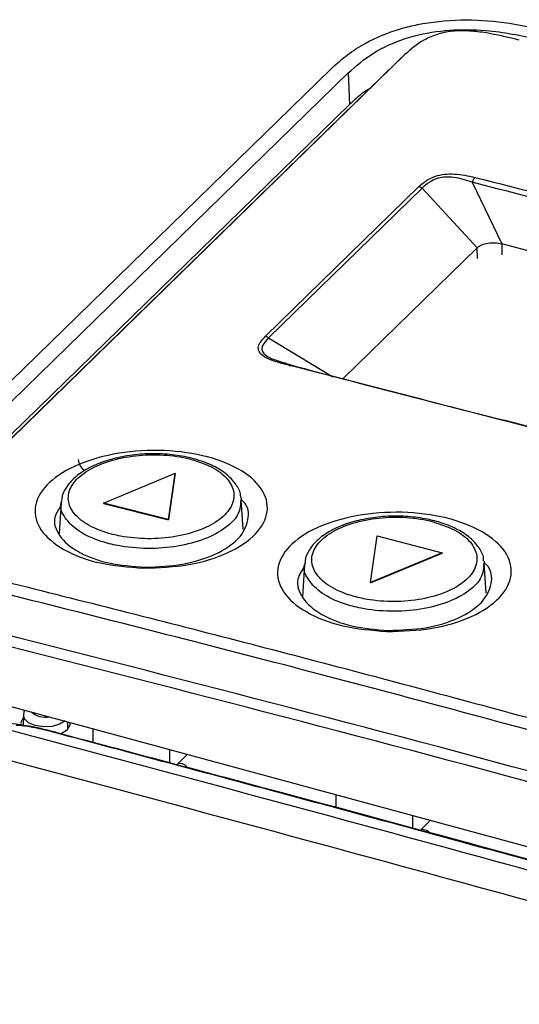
# Model space of a CAD drawing. Header units: millimetres. Extents: x 15 to 398, y 23 to 267.
# Tile 25 of 31: x 304 to 321, y 204 to 238. Entities that reach past the tile are written whole.
import ezdxf

# ---------------------------------------------------------------- set-up
doc = ezdxf.new("R2010")
doc.units = ezdxf.units.MM

msp = doc.modelspace()

# ---------------------------------------------------------------- linework, layer by layer
at = {"color": 7, "linetype": 'Continuous', "lineweight": 25}
for p, q in [((317.0347, 236.7986), (300.4929, 220.6533)), ((316.7465, 236.5225), (316.8422, 236.6157)), ((316.8422, 236.6157), (317.0347, 236.7986)), ((298.4306, 220.6424), (314.4833, 236.3104)), ((300.3315, 220.5009), (316.7465, 236.5225)), ((299.0292, 220.5017), (315.076, 236.1638)), ((315.076, 236.1638), (315.1149, 235.0652)), ((315.1149, 235.0652), (299.0686, 219.4035)), ((312.2037, 227.0337), (317.524, 232.2264)), ((317.6384, 232.1678), (312.3182, 226.9751)), ((317.6384, 232.1678), (319.5422, 230.1035)), ((319.3734, 232.3785), (320.4001, 230.2401)), ((319.5422, 230.1035), (314.9003, 225.5728)), ((351.8501, 221.6927), (320.4001, 230.2401)), ((306.6012, 221.248), (309.0824, 222.2906)), ((309.0824, 222.2906), (308.8476, 220.6806)), ((308.8476, 220.6697), (309.0824, 222.2797)), ((309.0824, 222.2906), (309.0824, 222.2797)), ((305.1292, 221.2669), (305.0637, 220.1961)), ((308.8476, 220.6806), (306.6012, 221.248)), ((306.6012, 221.248), (306.6012, 221.2371)), ((306.6012, 221.2371), (308.8476, 220.6697)), ((311.4322, 220.3504), (311.3708, 221.3538)), ((308.8476, 220.6806), (308.8476, 220.6697)), ((315.8469, 218.4996), (316.0818, 220.1193)), ((316.0818, 220.1193), (318.3282, 219.5294)), ((318.3282, 219.5294), (315.8469, 218.4996)), ((315.8469, 218.4887), (318.3282, 219.5186)), ((318.3282, 219.5294), (318.3282, 219.5186)), ((313.5619, 219.119), (313.4935, 218.0001)), ((319.8522, 218.1263), (319.7889, 219.1611)), ((315.8469, 218.4996), (315.8469, 218.4887)), ((300.6935, 214.9345), (341.3989, 203.8716)), ((303.8204, 213.8882), (303.8133, 213.5438)), ((305.3626, 213.4154), (305.3575, 213.6669)), ((306.226, 213.4309), (306.226, 212.9526)), ((308.8792, 212.7098), (308.8792, 212.2455)), ((309.131, 212.1785), (309.502, 212.5406)), ((314.6501, 211.1414), (314.6501, 210.6897)), ((317.3033, 210.4203), (317.3033, 209.9667)), ((317.5624, 209.8961), (317.9261, 210.2511))]:
    msp.add_line(p, q, dxfattribs=at)
at = {"color": 8, "linetype": 'Continuous', "lineweight": 25}
for p, q in [((319.5556, 229.7265), (319.5422, 230.1035)), ((320.4001, 230.2401), (320.393, 229.8598)), ((312.3182, 226.9751), (314.5441, 225.6304)), ((312.9245, 226.0842), (313.0757, 226.01))]:
    msp.add_line(p, q, dxfattribs=at)
at = {"color": 7, "linetype": 'Continuous', "lineweight": 25, "flags": 128}
for points in [[(312.4301, 226.2551), (312.4344, 226.2526), (312.9246, 226.0842), (312.9246, 226.0842), (312.9246, 226.0842)], [(303.8185, 213.7991), (303.7331, 213.644), (303.7294, 213.6031)], [(305.0989, 213.2491), (305.134, 213.2633), (305.3448, 213.397), (305.4402, 213.5622), (305.4401, 213.6445)], [(309.4969, 212.0591), (309.4827, 212.1074), (309.4238, 212.1635), (309.3276, 212.2037), (309.2088, 212.2219), (309.1762, 212.2226)], [(314.6501, 210.718), (314.6123, 210.7132), (314.5845, 210.7081)], [(317.921, 209.7696), (317.9068, 209.8179), (317.8478, 209.874), (317.7517, 209.9142), (317.6329, 209.9324), (317.6003, 209.9331)]]:
    msp.add_lwpolyline(points, dxfattribs=at)
at = {"color": 8, "linetype": 'Continuous', "lineweight": 25, "flags": 128}
msp.add_lwpolyline([(305.2645, 213.6999), (305.076, 213.5803), (304.813, 213.507), (304.5156, 213.4911), (304.229, 213.535), (303.9969, 213.6321), (303.8545, 213.7675), (303.8205, 213.892)], dxfattribs=at)
at = {"color": 7, "linetype": 'Continuous', "lineweight": 25}
msp.add_arc((306.271, 222.8243), 0.5552, 186.44832, 234.11022, dxfattribs=at)
at = {"color": 8, "linetype": 'Continuous', "lineweight": 25}
for centre, radius, start, end in [((304.5685, 214.5112), 0.6843, 227.42908, 282.16189), ((304.8144, 212.7891), 0.5292, 74.99174, 90.54649)]:
    msp.add_arc(centre, radius, start, end, dxfattribs=at)
at = {"color": 7, "linetype": 'Continuous', "lineweight": 25}
for points, knots in [([(314.4833, 236.3104), (314.4986, 236.3246), (314.6741, 236.4872), (315.0291, 236.7936), (315.7656, 237.2812), (316.6183, 237.6364), (317.7509, 237.9145), (318.9717, 238.0411), (320.5179, 237.9457), (321.4576, 237.738), (321.9416, 237.6309)], [0, 0, 0, 0, 0.01061834, 0.12185324, 0.23278802, 0.41127046, 0.47915869, 0.64976773, 0.81959567, 1, 1, 1, 1]), ([(315.076, 236.1638), (315.3447, 236.4019), (315.8573, 236.8561), (316.7301, 237.2642), (317.6315, 237.5293), (318.5779, 237.6811), (319.7496, 237.6632), (320.7669, 237.5236), (321.3463, 237.3929), (321.6365, 237.3275)], [0, 0, 0, 0, 0.203205, 0.3876439, 0.4342813, 0.5944215, 0.7540188, 0.8768104, 1, 1, 1, 1]), ([(321.0012, 237.2996), (320.648, 237.3872), (320.118, 237.5186), (319.354, 237.623), (318.8488, 237.6319), (318.4551, 237.5819), (318.0894, 237.4893), (317.5448, 237.2467), (317.2387, 236.9778), (317.0347, 236.7986)], [0, 0, 0, 0, 0.2496045, 0.3745178, 0.4992694, 0.5617606, 0.6246107, 0.7497685, 1, 1, 1, 1]), ([(315.8291, 235.6271), (315.7541, 235.5803), (315.4764, 235.4073), (315.2674, 235.2095), (315.1149, 235.0652)], [0, 0, 0, 0, 0.270247, 1, 1, 1, 1]), ([(317.524, 232.2264), (317.6088, 232.3023), (317.7589, 232.4368), (318.0669, 232.5873), (318.4054, 232.6604), (318.8932, 232.6679), (319.229, 232.594), (319.4618, 232.5428)], [0, 0, 0, 0, 0.2176349, 0.3856022, 0.5306919, 0.6747066, 1, 1, 1, 1]), ([(319.3734, 232.3784), (319.3734, 232.3784), (319.1672, 232.4469), (318.8685, 232.533), (318.4522, 232.563), (318.2609, 232.5342), (318.0729, 232.4796), (317.8538, 232.368), (317.7132, 232.2408), (317.6384, 232.1678), (317.6384, 232.1678)], [0, 0, 0, 0, 0.0000141, 0.3305281, 0.4689087, 0.5797141, 0.6068136, 0.77324, 0.9999859, 1, 1, 1, 1]), ([(319.4618, 232.5428), (319.4533, 232.5335), (319.4363, 232.5149), (319.4123, 232.4754), (319.3905, 232.4299), (319.379, 232.3956), (319.3733, 232.3785)], [0, 0, 0, 0, 0.2499968, 0.4999994, 0.749992, 1, 1, 1, 1]), ([(319.4618, 232.5428), (321.0654, 232.1364), (325.8762, 230.9172), (333.8937, 228.8012), (343.8317, 226.0871), (350.56, 224.1485), (354.0834, 223.1333)], [0, 0, 0, 0, 0.1389133, 0.4167454, 0.6945771, 1, 1, 1, 1]), ([(317.524, 232.2264), (317.544, 232.2201), (317.5841, 232.2075), (317.6203, 232.181), (317.6384, 232.1678)], [0, 0, 0, 0, 0.5000027, 1, 1, 1, 1]), ([(353.9914, 222.9701), (353.9914, 222.9701), (353.6731, 223.0566), (350.1494, 224.1136), (343.4187, 225.983), (333.8002, 228.6206), (325.7843, 230.7698), (320.9765, 231.9428), (319.3733, 232.3785), (319.3733, 232.3785)], [0, 0, 0, 0, 0.0000008, 0.0275811, 0.3054169, 0.5832489, 0.8610817, 0.9999992, 1, 1, 1, 1]), ([(319.5422, 230.1035), (319.5895, 230.1391), (319.684, 230.2103), (319.9118, 230.2706), (320.166, 230.2871), (320.3221, 230.2558), (320.4001, 230.2401)], [0, 0, 0, 0, 0.2499964, 0.5000011, 0.7500058, 1, 1, 1, 1]), ([(312.8327, 226.0728), (312.6544, 226.123), (312.3619, 226.2052), (312.0651, 226.3775), (311.9472, 226.5498), (311.9681, 226.7777), (312.1101, 226.9319), (312.2037, 227.0337)], [0, 0, 0, 0, 0.2641547, 0.4333509, 0.5779087, 0.7214194, 1, 1, 1, 1]), ([(312.2037, 227.0337), (312.2238, 227.0274), (312.2638, 227.0147), (312.3001, 226.9883), (312.3182, 226.9751)], [0, 0, 0, 0, 0.4999963, 1, 1, 1, 1]), ([(312.9245, 226.0842), (312.9183, 226.0897), (312.9059, 226.1007), (312.8831, 226.1028), (312.8584, 226.0949), (312.8413, 226.0802), (312.8327, 226.0728)], [0, 0, 0, 0, 0.2500013, 0.4999984, 0.7500018, 1, 1, 1, 1]), ([(347.4541, 216.6635), (345.8502, 217.1273), (341.0383, 218.5187), (332.8613, 220.802), (322.9238, 223.488), (316.1966, 225.2112), (312.8327, 226.0728)], [0, 0, 0, 0, 0.13894418, 0.41683794, 0.70839657, 1, 1, 1, 1]), ([(312.9245, 226.0842), (312.9245, 226.0842), (316.2895, 225.1697), (323.0181, 223.5189), (332.955, 220.8026), (341.1004, 218.5365), (345.8803, 217.1558), (347.454, 216.7012)], [0, 0, 0, 0, 0.0000008, 0.2923492, 0.5846543, 0.8632599, 1, 1, 1, 1]), ([(307.9929, 218.9933), (307.4712, 219.0337), (306.4274, 219.1145), (305.1489, 219.6084), (304.3394, 220.2953), (304.1261, 221.0998), (304.5399, 221.8933), (305.5176, 222.5582), (306.9126, 222.9929), (308.512, 223.1284), (310.0703, 222.9423), (311.3493, 222.464), (312.1573, 221.7662), (312.3705, 220.9564), (311.9554, 220.1575), (310.9765, 219.4999), (309.5805, 219.0549), (308.5221, 219.0138), (307.9929, 218.9933)], [0, 0, 0, 0, 0.06247938, 0.12500563, 0.1875634, 0.25005528, 0.31250075, 0.37493498, 0.43739324, 0.50016965, 0.56263767, 0.62509999, 0.6875753, 0.75008786, 0.81262186, 0.87509864, 0.93754793, 1, 1, 1, 1]), ([(309.6492, 222.8061), (309.5386, 222.8313), (309.2159, 222.905), (308.6377, 222.9672), (307.9335, 222.9611), (307.2447, 222.8713), (306.6041, 222.7028), (306.0438, 222.4603), (305.5856, 222.1505), (305.2882, 221.7934), (305.1392, 221.4992), (305.1464, 221.3392), (305.1478, 221.3076)], [0, 0, 0, 0, 0.0600798, 0.1753824, 0.2902647, 0.4055186, 0.5206744, 0.6368779, 0.7543985, 0.8725787, 0.9748849, 1, 1, 1, 1]), ([(309.5911, 222.7765), (309.5883, 222.7772), (309.3016, 222.85), (308.6743, 222.9444), (307.6935, 222.9177), (306.7742, 222.7279), (306.0209, 222.3966), (305.5181, 221.9614), (305.3227, 221.4715), (305.457, 220.9817), (305.9054, 220.5469), (306.5305, 220.2568), (307.2812, 220.0675), (308.1226, 219.9877), (309.0961, 220.0637), (309.9742, 220.298), (310.6574, 220.6648), (311.0686, 221.1229), (311.1624, 221.6216), (310.9243, 222.1006), (310.3966, 222.5176), (309.8587, 222.6905), (309.5911, 222.7765)], [0, 0, 0, 0, 0.0005367, 0.0542549, 0.1079408, 0.1616104, 0.2152661, 0.2689246, 0.3226006, 0.3762988, 0.4300105, 0.4837261, 0.5173483, 0.5710471, 0.6247291, 0.6783973, 0.7320593, 0.7857248, 0.8394029, 0.8930986, 0.9468104, 1, 1, 1, 1]), ([(311.3486, 221.4435), (311.3488, 221.468), (311.3501, 221.624), (311.1975, 221.8962), (310.9078, 222.2305), (310.4753, 222.515), (310.0344, 222.7008), (309.7389, 222.7815), (309.6492, 222.8061)], [0, 0, 0, 0, 0.03823325, 0.24353082, 0.45352429, 0.67380863, 0.90088334, 1, 1, 1, 1]), ([(308.0416, 219.0265), (308.482, 219.0448), (309.363, 219.0814), (310.522, 219.4529), (311.3465, 220.0036), (311.6547, 220.6573), (311.6282, 221.1555), (311.3797, 221.3607), (311.3563, 221.38)], [0, 0, 0, 0, 0.19579312, 0.39161162, 0.58756384, 0.78364146, 0.97965355, 1, 1, 1, 1]), ([(311.3602, 221.4281), (311.3615, 221.4256), (311.3741, 221.4016), (311.3621, 221.3765), (311.3514, 221.3539)], [0, 0, 0, 0, 0.1052873, 1, 1, 1, 1]), ([(305.1228, 221.1628), (305.0354, 221.03), (304.8079, 220.6843), (305.0162, 220.0961), (305.4681, 219.7031), (306.0542, 219.3874), (306.7701, 219.1194), (307.6101, 219.058), (308.0416, 219.0265)], [0, 0, 0, 0, 0.134896, 0.3510486, 0.5674074, 0.5816241, 0.7851012, 1, 1, 1, 1]), ([(316.4159, 216.7957), (315.8913, 216.8408), (314.8417, 216.9312), (313.5564, 217.4425), (312.7431, 218.1462), (312.5296, 218.9643), (312.9465, 219.7657), (313.9301, 220.4313), (315.3333, 220.86), (316.9418, 220.9835), (318.5088, 220.7818), (319.7945, 220.2866), (320.6062, 219.5729), (320.8197, 218.7506), (320.4015, 217.9444), (319.4166, 217.2857), (318.0124, 216.8456), (316.9481, 216.8123), (316.4159, 216.7957)], [0, 0, 0, 0, 0.06247876, 0.12500454, 0.1875598, 0.2500502, 0.31249696, 0.37493343, 0.43739294, 0.50016715, 0.56263209, 0.62509296, 0.68756945, 0.7500856, 0.81262041, 0.87509771, 0.93754772, 1, 1, 1, 1]), ([(318.0744, 220.6304), (317.964, 220.6567), (317.6417, 220.7335), (317.0642, 220.8008), (316.3607, 220.8004), (315.6726, 220.7155), (315.0326, 220.5507), (314.4728, 220.3107), (314.0153, 220.0017), (313.7189, 219.644), (313.5712, 219.3494), (313.5787, 219.1897), (313.5801, 219.1588)], [0, 0, 0, 0, 0.0601198, 0.1754686, 0.2904174, 0.4057523, 0.5209999, 0.6373153, 0.7549639, 0.8731835, 0.9754945, 1, 1, 1, 1]), ([(318.0119, 220.6019), (318.0106, 220.6023), (317.726, 220.6771), (317.102, 220.777), (316.1237, 220.7584), (315.2065, 220.5752), (314.4548, 220.2482), (313.9531, 219.8146), (313.758, 219.3233), (313.8918, 218.8295), (314.3388, 218.3885), (314.962, 218.0917), (315.7105, 217.8953), (316.5497, 217.8084), (317.5209, 217.8772), (318.3969, 218.106), (319.0786, 218.4696), (319.489, 218.9269), (319.5827, 219.4274), (319.3455, 219.9107), (318.8186, 220.3347), (318.2804, 220.513), (318.0119, 220.6019)], [0, 0, 0, 0, 0.0002596, 0.0539661, 0.1076529, 0.1613332, 0.2150056, 0.2686783, 0.3223588, 0.3760502, 0.4297495, 0.4834522, 0.517066, 0.570762, 0.6244491, 0.678128, 0.7318025, 0.7854781, 0.83916, 0.8928513, 0.9465515, 1, 1, 1, 1]), ([(319.7655, 219.2527), (319.7655, 219.28), (319.7655, 219.4396), (319.61, 219.7158), (319.3162, 220.053), (318.8798, 220.341), (318.4435, 220.5264), (318.1561, 220.6074), (318.0744, 220.6304)], [0, 0, 0, 0, 0.0425759, 0.24887783, 0.46036116, 0.68175132, 0.90950567, 1, 1, 1, 1]), ([(316.4628, 216.8328), (316.9039, 216.8472), (317.7861, 216.8759), (318.9468, 217.2407), (319.7726, 217.7894), (320.0828, 218.4473), (320.0541, 218.9537), (319.8015, 219.166), (319.7749, 219.1884)], [0, 0, 0, 0, 0.1952568, 0.3905371, 0.5859227, 0.7814865, 0.9769695, 1, 1, 1, 1]), ([(319.7773, 219.2373), (319.7791, 219.234), (319.7922, 219.2093), (319.7802, 219.1835), (319.7698, 219.1612)], [0, 0, 0, 0, 0.1338947, 1, 1, 1, 1]), ([(301.9433, 218.8435), (304.6083, 218.1746), (309.9535, 216.833), (317.9604, 214.7239), (325.9812, 212.5446), (333.986, 210.3031), (339.3275, 208.7411), (341.991, 207.9623)], [0, 0, 0, 0, 0.1995886, 0.4003073, 0.5996631, 0.800375, 1, 1, 1, 1]), ([(313.558, 219.0539), (313.4627, 218.9103), (313.2258, 218.5528), (313.4328, 217.9433), (314.0923, 217.3639), (315.1619, 216.9425), (316.0307, 216.8693), (316.4628, 216.8328)], [0, 0, 0, 0, 0.1438201, 0.3578137, 0.5720041, 0.7871474, 1, 1, 1, 1]), ([(341.6312, 207.6405), (338.3286, 208.6029), (331.723, 210.5277), (321.8096, 213.2661), (311.8946, 215.9145), (305.2842, 217.5798), (301.9792, 218.4124)], [0, 0, 0, 0, 0.2499879, 0.5000004, 0.7500122, 1, 1, 1, 1]), ([(341.741, 206.1798), (334.9566, 208.1374), (321.3879, 212.0526), (307.8281, 215.5103), (301.0481, 217.2391)], [0, 0, 0, 0, 0.5, 1, 1, 1, 1]), ([(341.4358, 205.8761), (334.656, 207.838), (321.0924, 211.763), (307.52, 215.213), (300.7317, 216.9384)], [0, 0, 0, 0, 0.49985269, 1, 1, 1, 1]), ([(303.8768, 214.0694), (303.867, 214.0565), (303.8293, 214.0073), (303.8272, 213.9427), (303.8256, 213.8949)], [0, 0, 0, 0, 0.2608968, 1, 1, 1, 1]), ([(302.4267, 213.631), (307.0258, 212.3986), (316.2238, 209.9339), (325.561, 207.3611), (330.2295, 206.0748)], [0, 0, 0, 0, 0.5000001, 1, 1, 1, 1]), ([(304.9495, 213.3006), (304.9446, 213.3019), (304.7999, 213.342), (304.4873, 213.4179), (304.012, 213.5178), (303.5573, 213.5869), (303.2082, 213.6234), (303.025, 213.6242), (302.9653, 213.6245)], [0, 0, 0, 0, 0.0074751, 0.2210715, 0.4303787, 0.6578364, 0.8884433, 1, 1, 1, 1]), ([(304.8094, 213.3182), (304.715, 213.3427), (304.5261, 213.3918), (304.2271, 213.4577), (303.9558, 213.5059), (303.7301, 213.5344), (303.6304, 213.5388), (303.5751, 213.5412)], [0, 0, 0, 0, 0.1999298, 0.4003795, 0.5715131, 0.7621598, 1, 1, 1, 1]), ([(331.0098, 206.1975), (328.5493, 206.8775), (322.9534, 208.4241), (314.22, 210.8018), (307.9463, 212.4794), (304.8094, 213.3182)], [0, 0, 0, 0, 0.281802, 0.6408981, 1, 1, 1, 1]), ([(331.1534, 206.1763), (330.0539, 206.4817), (323.5541, 208.2869), (314.8195, 210.6693), (307.1836, 212.6989), (304.9495, 213.2927)], [0, 0, 0, 0, 0.1258929, 0.7442562, 1, 1, 1, 1]), ([(328.7729, 205.4053), (324.0908, 206.6951), (314.7265, 209.2747), (305.5189, 211.7425), (300.9151, 212.9764)], [0, 0, 0, 0, 0.4999999, 1, 1, 1, 1])]:
    msp.add_open_spline(points, degree=3, knots=knots, dxfattribs=at)
at = {"color": 8, "linetype": 'Continuous', "lineweight": 25}
for points, knots in [([(312.3182, 226.9751), (312.3182, 226.9751), (312.2231, 226.8823), (312.0926, 226.7416), (312.0695, 226.5384), (312.1415, 226.4396), (312.2538, 226.3438), (312.344, 226.2984), (312.4301, 226.2551)], [0, 0, 0, 0, 0.0000193, 0.3967591, 0.5894253, 0.7671593, 0.7776058, 1, 1, 1, 1]), ([(311.3514, 221.3539), (311.3425, 221.1969), (311.3235, 220.8605), (310.8685, 220.3821), (310.1322, 219.9833), (309.1746, 219.729), (308.1158, 219.6473), (307.1996, 219.7353), (306.3843, 219.9425), (305.6965, 220.26), (305.2397, 220.7327), (305.0605, 221.1045), (305.1377, 221.2898), (305.1422, 221.3006)], [0, 0, 0, 0, 0.0914807, 0.1960318, 0.3005734, 0.4051174, 0.5096752, 0.614254, 0.6797298, 0.7843346, 0.8889378, 0.9935239, 1, 1, 1, 1]), ([(319.7698, 219.1612), (319.7609, 219.0033), (319.7418, 218.6652), (319.2876, 218.1874), (318.5527, 217.7918), (317.5972, 217.543), (316.5407, 217.4685), (315.6267, 217.5637), (314.8134, 217.778), (314.1275, 218.1022), (313.6721, 218.5809), (313.4933, 218.9559), (313.5703, 219.1414), (313.5747, 219.152)], [0, 0, 0, 0, 0.09161386, 0.19617785, 0.30073769, 0.40529882, 0.50986615, 0.61444254, 0.67990545, 0.78449196, 0.88907734, 0.9936553, 1, 1, 1, 1])]:
    msp.add_open_spline(points, degree=3, knots=knots, dxfattribs=at)

doc.saveas('drawing.dxf')
